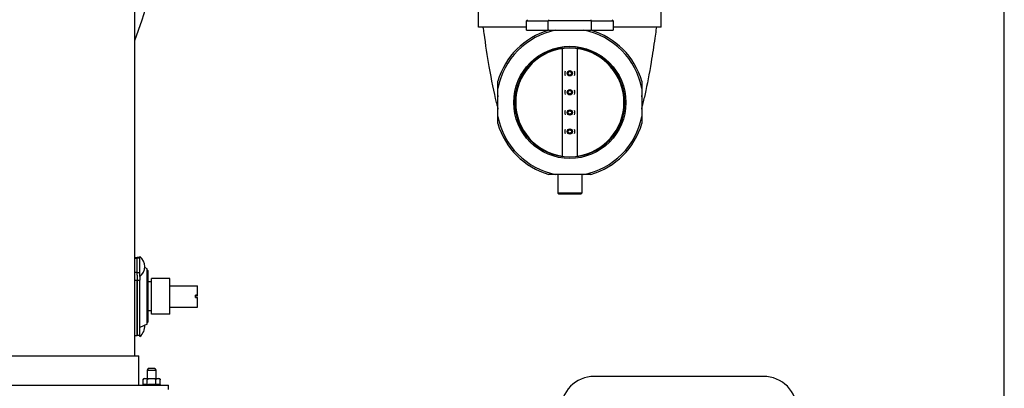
# Model space of a CAD drawing. Header units: inches. Extents: x 24 to 1128, y -94 to 748.
# Tile 101 of 256: x 465 to 494, y 172 to 183. Entities that reach past the tile are written whole.
import ezdxf

# ---------------------------------------------------------------- set-up
doc = ezdxf.new("R2010")
doc.units = ezdxf.units.IN
doc.header["$LTSCALE"] = 32
doc.header["$MEASUREMENT"] = 0
doc.layers.add('Visible (ANSI)', color=7, linetype='Continuous', lineweight=30)

msp = doc.modelspace()

# ---------------------------------------------------------------- linework, layer by layer
at = {"layer": 'Visible (ANSI)'}
for p, q in [((493.91529, 150.38487), (493.91529, 292.25037)), ((468.19385, 173.23787), (468.19385, 189.68787)), ((478.36329, 182.94313), (478.36329, 184.02313)), ((483.76329, 182.94313), (483.76329, 184.02313)), ((479.78329, 182.94313), (478.36329, 182.94313)), ((479.78329, 183.13584), (479.81329, 183.16584)), ((479.78329, 182.85334), (479.78329, 183.13584)), ((479.78329, 183.13584), (480.42591, 183.13584)), ((481.70067, 183.13584), (480.42591, 183.13584)), ((480.42591, 182.85334), (480.42591, 183.13584)), ((481.70067, 182.85334), (481.70067, 183.13584)), ((481.70067, 183.13584), (482.34329, 183.13584)), ((482.31329, 183.16584), (482.34329, 183.13584)), ((482.34329, 183.13584), (482.34329, 182.85334)), ((483.76329, 182.94313), (482.34329, 182.94313)), ((479.78329, 182.85334), (480.42591, 182.85334)), ((480.43829, 182.85334), (480.42591, 182.85334)), ((480.64962, 182.85334), (481.47696, 182.85334)), ((481.70067, 182.85334), (481.68829, 182.85334)), ((481.70067, 182.85334), (482.34329, 182.85334)), ((480.84823, 179.12252), (480.84823, 182.32375)), ((481.27835, 182.32375), (481.27835, 179.12252)), ((478.93309, 180.30946), (478.93309, 181.13681)), ((483.1935, 181.13681), (483.1935, 180.30946)), ((481.47696, 178.59293), (480.64962, 178.59293)), ((480.70379, 178.59293), (480.70379, 178.03793)), ((481.42279, 178.59293), (481.42279, 178.03793)), ((480.72379, 178.01793), (480.70379, 178.03793)), ((481.42279, 178.03793), (480.70379, 178.03793)), ((480.72379, 178.01793), (481.40279, 178.01793)), ((481.40279, 178.01793), (481.42279, 178.03793)), ((468.19385, 176.14337), (468.26855, 176.14337)), ((468.19385, 176.11624), (468.26855, 176.11624)), ((468.34325, 176.14337), (468.26855, 176.14337)), ((468.26855, 176.14337), (468.26855, 176.11624)), ((468.26855, 176.11624), (468.26855, 176.14337)), ((468.34325, 176.11624), (468.26855, 176.11624)), ((468.26855, 175.69285), (468.26855, 176.11624)), ((468.34325, 176.16877), (468.34886, 176.16877)), ((468.34325, 175.62399), (468.34325, 176.16877)), ((468.34886, 175.57477), (468.34886, 176.16877)), ((468.26855, 175.69225), (468.19385, 175.69225)), ((468.26855, 175.69285), (468.34325, 175.69285)), ((468.26855, 175.61928), (468.26855, 175.69285)), ((468.34325, 175.62399), (468.34325, 175.46462)), ((468.56296, 175.80904), (468.48707, 175.84155)), ((468.56296, 174.16671), (468.56296, 175.80904)), ((468.59435, 174.26587), (468.59435, 175.70987)), ((468.26855, 175.46108), (468.19385, 175.46108)), ((468.26855, 175.61928), (468.26855, 175.46108)), ((468.26855, 175.46462), (468.34325, 175.46462)), ((468.26855, 175.46108), (468.26855, 173.83237)), ((468.26855, 173.83237), (468.26855, 175.46108)), ((468.34325, 175.57477), (468.34886, 175.57477)), ((468.34325, 173.83237), (468.34325, 175.46462)), ((468.68585, 175.41537), (468.59435, 175.41537)), ((469.23085, 175.51537), (468.68585, 175.51537)), ((468.68585, 174.46037), (468.68585, 175.51537)), ((469.23085, 174.46037), (469.23085, 175.51537)), ((469.23085, 175.30037), (470.05028, 175.30037)), ((470.05028, 175.02181), (470.05028, 175.30037)), ((470.05028, 175.02181), (469.98728, 175.02181)), ((469.98728, 174.95881), (469.98728, 175.02181)), ((469.98728, 175.01095), (470.05028, 175.01095)), ((469.98728, 174.95881), (470.05028, 174.95881)), ((470.05028, 175.01095), (470.05028, 175.02181)), ((470.05028, 174.67537), (470.05028, 174.95881)), ((468.68585, 174.56037), (468.59435, 174.56037)), ((469.23085, 174.46037), (468.68585, 174.46037)), ((469.23085, 174.67537), (470.05028, 174.67537)), ((468.56296, 174.16671), (468.34325, 174.07261)), ((468.34886, 173.80687), (468.34886, 174.07501)), ((468.19385, 173.83237), (468.26855, 173.83237)), ((468.34325, 173.83237), (468.26855, 173.83237)), ((468.34325, 173.80687), (468.34325, 173.83237)), ((468.34325, 173.80687), (468.34886, 173.80687)), ((441.56885, 173.23787), (468.31885, 173.23787)), ((468.31885, 172.36287), (468.31885, 173.23787)), ((468.59292, 172.86261), (468.56585, 172.81261)), ((468.56585, 172.81261), (468.56585, 172.56787)), ((468.56585, 172.81261), (468.81585, 172.81261)), ((468.78879, 172.86261), (468.59292, 172.86261)), ((468.78879, 172.86261), (468.81585, 172.81261)), ((468.81585, 172.81261), (468.81585, 172.56787)), ((468.43926, 172.38787), (468.43926, 172.52787)), ((468.47926, 172.56787), (468.90445, 172.56787)), ((468.56556, 172.38787), (468.56556, 172.52787)), ((468.81815, 172.38787), (468.81815, 172.52787)), ((468.94445, 172.38787), (468.94445, 172.52787)), ((486.79029, 172.62537), (481.79029, 172.62537)), ((440.69385, 172.36287), (469.19385, 172.36287)), ((468.43926, 172.38787), (468.4423, 172.38787)), ((468.4423, 172.36287), (468.4423, 172.38787)), ((468.44522, 172.38787), (468.4423, 172.38787)), ((468.4519, 172.38787), (468.44522, 172.38787)), ((468.44522, 172.38787), (468.44522, 172.36287)), ((468.4519, 172.36287), (468.4519, 172.38787)), ((468.46051, 172.38787), (468.4519, 172.38787)), ((468.47353, 172.38787), (468.46051, 172.38787)), ((468.46051, 172.38787), (468.46051, 172.36287)), ((468.47353, 172.36287), (468.47353, 172.38787)), ((468.4874, 172.38787), (468.47353, 172.38787)), ((468.5061, 172.38787), (468.4874, 172.38787)), ((468.4874, 172.38787), (468.4874, 172.36287)), ((468.5061, 172.36287), (468.5061, 172.38787)), ((468.52454, 172.38787), (468.5061, 172.38787)), ((468.54245, 172.38787), (468.52454, 172.38787)), ((468.52454, 172.38787), (468.52454, 172.36287)), ((468.54245, 172.38787), (468.54799, 172.38787)), ((468.54799, 172.36287), (468.54799, 172.38787)), ((468.56293, 172.38787), (468.54799, 172.38787)), ((468.56293, 172.38787), (468.56556, 172.38787)), ((468.56556, 172.38787), (468.59615, 172.38787)), ((468.57006, 172.38787), (468.57006, 172.36287)), ((468.59485, 172.38787), (468.59485, 172.36287)), ((468.59709, 172.38787), (468.59615, 172.38787)), ((468.59709, 172.36287), (468.59709, 172.38787)), ((468.6217, 172.38787), (468.59709, 172.38787)), ((468.64138, 172.38787), (468.6217, 172.38787)), ((468.6217, 172.38787), (468.6217, 172.36287)), ((468.64138, 172.38787), (468.64235, 172.38787)), ((468.64211, 172.38787), (468.64211, 172.36287)), ((468.65095, 172.38787), (468.64235, 172.38787)), ((468.65095, 172.36287), (468.65095, 172.38787)), ((468.67685, 172.38787), (468.65095, 172.38787)), ((468.69185, 172.38787), (468.67685, 172.38787)), ((468.67685, 172.38787), (468.67685, 172.36287)), ((468.69185, 172.38787), (468.69185, 172.36287)), ((468.70685, 172.38787), (468.69185, 172.38787)), ((468.70685, 172.36287), (468.70685, 172.38787)), ((468.73276, 172.38787), (468.70685, 172.38787)), ((468.74136, 172.38787), (468.73276, 172.38787)), ((468.73276, 172.38787), (468.73276, 172.36287)), ((468.74136, 172.38787), (468.74233, 172.38787)), ((468.7416, 172.38787), (468.7416, 172.36287)), ((468.76201, 172.38787), (468.74233, 172.38787)), ((468.76201, 172.36287), (468.76201, 172.38787)), ((468.78662, 172.38787), (468.76201, 172.38787)), ((468.78756, 172.38787), (468.78662, 172.38787)), ((468.78662, 172.38787), (468.78662, 172.36287)), ((468.78756, 172.38787), (468.81815, 172.38787)), ((468.78886, 172.38787), (468.78886, 172.36287)), ((468.81364, 172.36287), (468.81364, 172.38787)), ((468.81815, 172.38787), (468.82078, 172.38787)), ((468.83572, 172.38787), (468.82078, 172.38787)), ((468.83572, 172.38787), (468.84126, 172.38787)), ((468.83572, 172.38787), (468.83572, 172.36287)), ((468.85917, 172.38787), (468.84126, 172.38787)), ((468.85917, 172.36287), (468.85917, 172.38787)), ((468.87761, 172.38787), (468.85917, 172.38787)), ((468.87761, 172.38787), (468.87761, 172.36287)), ((468.89631, 172.38787), (468.87761, 172.38787)), ((468.89631, 172.36287), (468.89631, 172.38787)), ((468.91018, 172.38787), (468.89631, 172.38787)), ((468.91018, 172.38787), (468.91018, 172.36287)), ((468.9232, 172.38787), (468.91018, 172.38787)), ((468.9232, 172.36287), (468.9232, 172.38787)), ((468.93181, 172.38787), (468.9232, 172.38787)), ((468.93181, 172.38787), (468.93181, 172.36287)), ((468.93849, 172.38787), (468.93181, 172.38787)), ((468.93849, 172.36287), (468.93849, 172.38787)), ((468.9414, 172.38787), (468.93849, 172.38787)), ((468.9414, 172.38787), (468.94445, 172.38787)), ((468.9414, 172.38787), (468.9414, 172.36287)), ((469.19385, 172.23787), (469.19385, 172.36287))]:
    msp.add_line(p, q, dxfattribs=at)
for centre, radius in [((481.06329, 180.72313), 1.658), ((481.06329, 180.72313), 1.62064), ((481.06329, 180.72313), 1.615), ((481.06329, 181.58313), 0.07874), ((481.06329, 181.02313), 0.07874), ((481.06329, 180.42313), 0.07874), ((481.06329, 179.86313), 0.07874)]:
    msp.add_circle(centre, radius, dxfattribs=at)
for centre, radius, start, end in [((454.97367, 187.64864), 14.16852, 338.918164, 0), ((481.06329, 180.72313), 2.22, 106.351633, 163.648367), ((481.06329, 180.72313), 2.17, 100.9897, 169.0103), ((481.06329, 180.72313), 2.17, 10.9897, 79.0103), ((481.06329, 180.72313), 2.22, 16.351633, 73.648367), ((481.06329, 180.72313), 1.6145, 97.654919, 262.345081), ((481.06329, 180.72313), 1.6145, 277.654919, 82.345081), ((481.06329, 180.72313), 1.602, 97.71501, 262.28499), ((481.06329, 180.72313), 1.602, 277.71501, 82.28499), ((481.06329, 181.58313), 0.14961, 154.905666, 205.094334), ((481.06329, 181.58313), 0.06299, 150, 210), ((481.06329, 181.58313), 0.06299, 90, 150), ((481.06329, 181.58313), 0.06299, 210, 270), ((481.06329, 181.58313), 0.06299, 30, 90), ((481.06329, 181.58313), 0.06299, 270, 330), ((481.06329, 181.58313), 0.06299, 330, 30), ((481.06329, 181.58313), 0.14961, 334.905666, 25.094334), ((481.06329, 180.72313), 2.14, 174.516093, 185.483907), ((481.06329, 181.02313), 0.14961, 154.905666, 205.094334), ((481.06329, 181.02313), 0.06299, 150, 210), ((481.06329, 181.02313), 0.06299, 90, 150), ((481.06329, 181.02313), 0.06299, 210, 270), ((481.06329, 181.02313), 0.06299, 30, 90), ((481.06329, 181.02313), 0.06299, 270, 330), ((481.06329, 181.02313), 0.06299, 330, 30), ((481.06329, 181.02313), 0.14961, 334.905666, 25.094334), ((481.06329, 180.72313), 2.14, 354.516093, 5.483907), ((481.06329, 180.72313), 2.17, 190.9897, 259.0103), ((481.06329, 180.42313), 0.14961, 154.905666, 205.094334), ((481.06329, 180.42313), 0.06299, 150, 210), ((481.06329, 180.42313), 0.06299, 90, 150), ((481.06329, 180.42313), 0.06299, 210, 270), ((481.06329, 180.42313), 0.06299, 30, 90), ((481.06329, 180.42313), 0.06299, 270, 330), ((481.06329, 180.42313), 0.06299, 330, 30), ((481.06329, 180.42313), 0.14961, 334.905666, 25.094334), ((481.06329, 180.72313), 2.17, 280.9897, 349.0103), ((481.06329, 180.72313), 2.22, 196.351633, 253.648367), ((481.06329, 180.72313), 2.22, 286.351633, 343.648367), ((481.06329, 179.86313), 0.14961, 154.905666, 205.094334), ((481.06329, 179.86313), 0.06299, 150, 210), ((481.06329, 179.86313), 0.06299, 90, 150), ((481.06329, 179.86313), 0.06299, 210, 270), ((481.06329, 179.86313), 0.06299, 30, 90), ((481.06329, 179.86313), 0.06299, 270, 330), ((481.06329, 179.86313), 0.06299, 330, 30), ((481.06329, 179.86313), 0.14961, 334.905666, 25.094334), ((468.10215, 175.87177), 0.3861, 309.715137, 50.284863), ((468.52935, 175.70987), 0.065, 0, 58.863481), ((468.52935, 174.26587), 0.065, 301.136519, 0), ((468.10215, 174.10387), 0.3861, 309.715137, 4.504586), ((468.47926, 172.52787), 0.04, 90, 180), ((468.90445, 172.52787), 0.04, 0, 90), ((481.79029, 171.62537), 1, 90, 180), ((486.79029, 171.62537), 1, 0, 90)]:
    msp.add_arc(centre, radius, start, end, dxfattribs=at)
for centre, major_axis, start_param, end_param in [((513.74783, 179.86843), (-33.64078, 0), 6.14411864, 6.14539198), ((448.37876, 179.86843), (33.64078, 0), 0.13779333, 0.13906667)]:
    msp.add_ellipse(centre, major_axis=major_axis, ratio=0.70710678, start_param=start_param, end_param=end_param, dxfattribs=at)
for points, knots in [([(478.92614, 180.61284), (478.91647, 180.64824), (478.90696, 180.68424), (478.82053, 181.02054), (478.74804, 181.38414), (478.62684, 182.0939), (478.57593, 182.42841), (478.51995, 182.82334), (478.51158, 182.8832), (478.50329, 182.94313)], [5.61061821, 5.61061821, 5.61061821, 5.61061821, 6.0199368, 6.0199368, 9.3583932, 9.3583932, 11.95624027, 11.95624027, 12.4187414, 12.4187414, 12.4187414, 12.4187414]), ([(483.62329, 182.94313), (483.61957, 182.9162), (483.61583, 182.8893), (483.60079, 182.78174), (483.58935, 182.70126), (483.54281, 182.38), (483.50617, 182.1408), (483.4117, 181.57086), (483.35135, 181.24834), (483.26063, 180.84579), (483.23139, 180.72715), (483.20054, 180.61467)], [0, 0, 0, 0, 0.20783712, 0.20783712, 0.83153962, 0.83153962, 2.71016792, 2.71016792, 5.51692955, 5.51692955, 6.81012242, 6.81012242, 6.81012242, 6.81012242]), ([(481.00901, 181.60632), (481.00864, 181.60688), (481.00833, 181.60749), (481.00778, 181.6091), (481.00761, 181.61024), (481.00781, 181.61252), (481.00818, 181.61366), (481.00874, 181.61463)], [0.0130683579, 0.0130683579, 0.0130683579, 0.0130683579, 0.0185096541, 0.0185096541, 0.0270287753, 0.0270287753, 0.0355478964, 0.0355478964, 0.0355478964, 0.0355478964]), ([(481.00874, 181.55164), (481.00818, 181.55261), (481.00781, 181.55374), (481.00761, 181.55603), (481.00778, 181.55717), (481.00833, 181.55878), (481.00864, 181.55939), (481.00901, 181.55995)], [0.0355478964, 0.0355478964, 0.0355478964, 0.0355478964, 0.0440670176, 0.0440670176, 0.0525861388, 0.0525861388, 0.058027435, 0.058027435, 0.058027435, 0.058027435]), ([(481.00874, 181.61463), (481.0093, 181.6156), (481.0101, 181.61648), (481.01198, 181.6178), (481.01305, 181.61823), (481.01472, 181.61855), (481.0154, 181.61859), (481.01607, 181.61855)], [0.0355478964, 0.0355478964, 0.0355478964, 0.0355478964, 0.0440670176, 0.0440670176, 0.0525861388, 0.0525861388, 0.058027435, 0.058027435, 0.058027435, 0.058027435]), ([(481.01607, 181.54772), (481.0154, 181.54768), (481.01472, 181.54772), (481.01305, 181.54804), (481.01198, 181.54847), (481.0101, 181.54978), (481.0093, 181.55067), (481.00874, 181.55164)], [0.0130683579, 0.0130683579, 0.0130683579, 0.0130683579, 0.0185096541, 0.0185096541, 0.0270287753, 0.0270287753, 0.0355478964, 0.0355478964, 0.0355478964, 0.0355478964]), ([(481.00901, 181.55995), (481.00964, 181.56091), (481.01024, 181.56188), (481.01234, 181.56564), (481.01372, 181.56893), (481.01558, 181.57593), (481.01605, 181.57965), (481.01605, 181.58662), (481.01558, 181.59034), (481.01372, 181.59734), (481.01234, 181.60062), (481.01024, 181.60439), (481.00964, 181.60536), (481.00901, 181.60632)], [0.056176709, 0.056176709, 0.056176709, 0.056176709, 0.065526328, 0.065526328, 0.092107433, 0.092107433, 0.118688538, 0.118688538, 0.145269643, 0.145269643, 0.171850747, 0.171850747, 0.181200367, 0.181200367, 0.181200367, 0.181200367]), ([(481.01607, 181.61855), (481.01722, 181.61848), (481.01836, 181.61845), (481.02267, 181.61852), (481.02621, 181.61896), (481.0332, 181.62085), (481.03665, 181.6223), (481.04269, 181.62579), (481.04567, 181.62806), (481.05081, 181.63316), (481.05296, 181.63601), (481.05518, 181.63971), (481.05571, 181.64071), (481.05623, 181.64173)], [0.056176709, 0.056176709, 0.056176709, 0.056176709, 0.065526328, 0.065526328, 0.092107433, 0.092107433, 0.118688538, 0.118688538, 0.145269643, 0.145269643, 0.171850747, 0.171850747, 0.181200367, 0.181200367, 0.181200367, 0.181200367]), ([(481.05623, 181.52454), (481.05571, 181.52556), (481.05518, 181.52656), (481.05296, 181.53026), (481.05081, 181.53311), (481.04567, 181.53821), (481.04269, 181.54048), (481.03665, 181.54396), (481.0332, 181.54542), (481.02621, 181.54731), (481.02267, 181.54775), (481.01836, 181.54782), (481.01722, 181.54778), (481.01607, 181.54772)], [0.056176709, 0.056176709, 0.056176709, 0.056176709, 0.065526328, 0.065526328, 0.092107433, 0.092107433, 0.118688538, 0.118688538, 0.145269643, 0.145269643, 0.171850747, 0.171850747, 0.181200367, 0.181200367, 0.181200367, 0.181200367]), ([(481.05623, 181.64173), (481.05653, 181.64234), (481.0569, 181.64291), (481.05802, 181.64419), (481.05893, 181.64491), (481.06101, 181.64587), (481.06217, 181.64613), (481.06329, 181.64613)], [0.0130683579, 0.0130683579, 0.0130683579, 0.0130683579, 0.0185096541, 0.0185096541, 0.0270287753, 0.0270287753, 0.0355478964, 0.0355478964, 0.0355478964, 0.0355478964]), ([(481.06329, 181.52014), (481.06217, 181.52014), (481.06101, 181.52039), (481.05893, 181.52136), (481.05802, 181.52208), (481.0569, 181.52336), (481.05653, 181.52393), (481.05623, 181.52454)], [0.0355478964, 0.0355478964, 0.0355478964, 0.0355478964, 0.0440670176, 0.0440670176, 0.0525861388, 0.0525861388, 0.058027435, 0.058027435, 0.058027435, 0.058027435]), ([(481.06329, 181.64613), (481.06441, 181.64613), (481.06558, 181.64587), (481.06765, 181.64491), (481.06856, 181.64419), (481.06968, 181.64291), (481.07005, 181.64234), (481.07035, 181.64173)], [0.0355478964, 0.0355478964, 0.0355478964, 0.0355478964, 0.0440670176, 0.0440670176, 0.0525861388, 0.0525861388, 0.058027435, 0.058027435, 0.058027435, 0.058027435]), ([(481.07035, 181.52454), (481.07005, 181.52393), (481.06968, 181.52336), (481.06856, 181.52208), (481.06765, 181.52136), (481.06558, 181.52039), (481.06441, 181.52014), (481.06329, 181.52014)], [0.0130683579, 0.0130683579, 0.0130683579, 0.0130683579, 0.0185096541, 0.0185096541, 0.0270287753, 0.0270287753, 0.0355478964, 0.0355478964, 0.0355478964, 0.0355478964]), ([(481.07035, 181.64173), (481.07087, 181.64071), (481.07141, 181.63971), (481.07362, 181.63601), (481.07578, 181.63316), (481.08091, 181.62806), (481.08389, 181.62579), (481.08993, 181.6223), (481.09339, 181.62085), (481.10037, 181.61896), (481.10392, 181.61852), (481.10823, 181.61845), (481.10936, 181.61848), (481.11051, 181.61855)], [0.056176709, 0.056176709, 0.056176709, 0.056176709, 0.065526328, 0.065526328, 0.092107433, 0.092107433, 0.118688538, 0.118688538, 0.145269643, 0.145269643, 0.171850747, 0.171850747, 0.181200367, 0.181200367, 0.181200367, 0.181200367]), ([(481.11051, 181.54772), (481.10936, 181.54778), (481.10823, 181.54782), (481.10392, 181.54775), (481.10037, 181.54731), (481.09339, 181.54542), (481.08993, 181.54396), (481.08389, 181.54048), (481.08091, 181.53821), (481.07578, 181.53311), (481.07362, 181.53026), (481.07141, 181.52656), (481.07087, 181.52556), (481.07035, 181.52454)], [0.056176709, 0.056176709, 0.056176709, 0.056176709, 0.065526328, 0.065526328, 0.092107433, 0.092107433, 0.118688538, 0.118688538, 0.145269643, 0.145269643, 0.171850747, 0.171850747, 0.181200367, 0.181200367, 0.181200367, 0.181200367]), ([(481.11051, 181.61855), (481.11118, 181.61859), (481.11186, 181.61855), (481.11353, 181.61823), (481.11461, 181.6178), (481.11648, 181.61648), (481.11729, 181.6156), (481.11784, 181.61463)], [0.0130683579, 0.0130683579, 0.0130683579, 0.0130683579, 0.0185096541, 0.0185096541, 0.0270287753, 0.0270287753, 0.0355478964, 0.0355478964, 0.0355478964, 0.0355478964]), ([(481.11784, 181.55164), (481.11729, 181.55067), (481.11648, 181.54978), (481.11461, 181.54847), (481.11353, 181.54804), (481.11186, 181.54772), (481.11118, 181.54768), (481.11051, 181.54772)], [0.0355478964, 0.0355478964, 0.0355478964, 0.0355478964, 0.0440670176, 0.0440670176, 0.0525861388, 0.0525861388, 0.058027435, 0.058027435, 0.058027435, 0.058027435]), ([(481.11757, 181.60632), (481.11694, 181.60536), (481.11634, 181.60439), (481.11425, 181.60062), (481.11286, 181.59734), (481.111, 181.59034), (481.11054, 181.58662), (481.11054, 181.57965), (481.111, 181.57593), (481.11286, 181.56893), (481.11425, 181.56564), (481.11634, 181.56188), (481.11694, 181.56091), (481.11757, 181.55995)], [0.056176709, 0.056176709, 0.056176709, 0.056176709, 0.065526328, 0.065526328, 0.092107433, 0.092107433, 0.118688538, 0.118688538, 0.145269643, 0.145269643, 0.171850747, 0.171850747, 0.181200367, 0.181200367, 0.181200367, 0.181200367]), ([(481.11784, 181.61463), (481.1184, 181.61366), (481.11877, 181.61252), (481.11897, 181.61024), (481.11881, 181.6091), (481.11825, 181.60749), (481.11794, 181.60688), (481.11757, 181.60632)], [0.0355478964, 0.0355478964, 0.0355478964, 0.0355478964, 0.0440670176, 0.0440670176, 0.0525861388, 0.0525861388, 0.058027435, 0.058027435, 0.058027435, 0.058027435]), ([(481.11757, 181.55995), (481.11794, 181.55939), (481.11825, 181.55878), (481.11881, 181.55717), (481.11897, 181.55603), (481.11877, 181.55374), (481.1184, 181.55261), (481.11784, 181.55164)], [0.0130683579, 0.0130683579, 0.0130683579, 0.0130683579, 0.0185096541, 0.0185096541, 0.0270287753, 0.0270287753, 0.0355478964, 0.0355478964, 0.0355478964, 0.0355478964]), ([(481.00901, 181.04632), (481.00864, 181.04688), (481.00833, 181.04749), (481.00778, 181.0491), (481.00761, 181.05024), (481.00781, 181.05252), (481.00818, 181.05366), (481.00874, 181.05463)], [0.0130683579, 0.0130683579, 0.0130683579, 0.0130683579, 0.0185096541, 0.0185096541, 0.0270287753, 0.0270287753, 0.0355478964, 0.0355478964, 0.0355478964, 0.0355478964]), ([(481.00874, 180.99164), (481.00818, 180.99261), (481.00781, 180.99374), (481.00761, 180.99603), (481.00778, 180.99717), (481.00833, 180.99878), (481.00864, 180.99939), (481.00901, 180.99995)], [0.0355478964, 0.0355478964, 0.0355478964, 0.0355478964, 0.0440670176, 0.0440670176, 0.0525861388, 0.0525861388, 0.058027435, 0.058027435, 0.058027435, 0.058027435]), ([(481.00874, 181.05463), (481.0093, 181.0556), (481.0101, 181.05648), (481.01198, 181.0578), (481.01305, 181.05823), (481.01472, 181.05855), (481.0154, 181.05859), (481.01607, 181.05855)], [0.0355478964, 0.0355478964, 0.0355478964, 0.0355478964, 0.0440670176, 0.0440670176, 0.0525861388, 0.0525861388, 0.058027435, 0.058027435, 0.058027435, 0.058027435]), ([(481.01607, 180.98772), (481.0154, 180.98768), (481.01472, 180.98772), (481.01305, 180.98804), (481.01198, 180.98847), (481.0101, 180.98978), (481.0093, 180.99067), (481.00874, 180.99164)], [0.0130683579, 0.0130683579, 0.0130683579, 0.0130683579, 0.0185096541, 0.0185096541, 0.0270287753, 0.0270287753, 0.0355478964, 0.0355478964, 0.0355478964, 0.0355478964]), ([(481.00901, 180.99995), (481.00964, 181.00091), (481.01024, 181.00188), (481.01234, 181.00564), (481.01372, 181.00893), (481.01558, 181.01593), (481.01605, 181.01965), (481.01605, 181.02662), (481.01558, 181.03034), (481.01372, 181.03734), (481.01234, 181.04062), (481.01024, 181.04439), (481.00964, 181.04536), (481.00901, 181.04632)], [0.056176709, 0.056176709, 0.056176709, 0.056176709, 0.065526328, 0.065526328, 0.092107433, 0.092107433, 0.118688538, 0.118688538, 0.145269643, 0.145269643, 0.171850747, 0.171850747, 0.181200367, 0.181200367, 0.181200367, 0.181200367]), ([(481.01607, 181.05855), (481.01722, 181.05848), (481.01836, 181.05845), (481.02267, 181.05852), (481.02621, 181.05896), (481.0332, 181.06085), (481.03665, 181.0623), (481.04269, 181.06579), (481.04567, 181.06806), (481.05081, 181.07316), (481.05296, 181.07601), (481.05518, 181.07971), (481.05571, 181.08071), (481.05623, 181.08173)], [0.056176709, 0.056176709, 0.056176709, 0.056176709, 0.065526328, 0.065526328, 0.092107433, 0.092107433, 0.118688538, 0.118688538, 0.145269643, 0.145269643, 0.171850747, 0.171850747, 0.181200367, 0.181200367, 0.181200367, 0.181200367]), ([(481.05623, 180.96454), (481.05571, 180.96556), (481.05518, 180.96656), (481.05296, 180.97026), (481.05081, 180.97311), (481.04567, 180.97821), (481.04269, 180.98048), (481.03665, 180.98396), (481.0332, 180.98542), (481.02621, 180.98731), (481.02267, 180.98775), (481.01836, 180.98782), (481.01722, 180.98778), (481.01607, 180.98772)], [0.056176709, 0.056176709, 0.056176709, 0.056176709, 0.065526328, 0.065526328, 0.092107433, 0.092107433, 0.118688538, 0.118688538, 0.145269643, 0.145269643, 0.171850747, 0.171850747, 0.181200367, 0.181200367, 0.181200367, 0.181200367]), ([(481.05623, 181.08173), (481.05653, 181.08234), (481.0569, 181.08291), (481.05802, 181.08419), (481.05893, 181.08491), (481.06101, 181.08587), (481.06217, 181.08613), (481.06329, 181.08613)], [0.0130683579, 0.0130683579, 0.0130683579, 0.0130683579, 0.0185096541, 0.0185096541, 0.0270287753, 0.0270287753, 0.0355478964, 0.0355478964, 0.0355478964, 0.0355478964]), ([(481.06329, 180.96014), (481.06217, 180.96014), (481.06101, 180.96039), (481.05893, 180.96136), (481.05802, 180.96208), (481.0569, 180.96336), (481.05653, 180.96393), (481.05623, 180.96454)], [0.0355478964, 0.0355478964, 0.0355478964, 0.0355478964, 0.0440670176, 0.0440670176, 0.0525861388, 0.0525861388, 0.058027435, 0.058027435, 0.058027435, 0.058027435]), ([(481.06329, 181.08613), (481.06441, 181.08613), (481.06558, 181.08587), (481.06765, 181.08491), (481.06856, 181.08419), (481.06968, 181.08291), (481.07005, 181.08234), (481.07035, 181.08173)], [0.0355478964, 0.0355478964, 0.0355478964, 0.0355478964, 0.0440670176, 0.0440670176, 0.0525861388, 0.0525861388, 0.058027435, 0.058027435, 0.058027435, 0.058027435]), ([(481.07035, 180.96454), (481.07005, 180.96393), (481.06968, 180.96336), (481.06856, 180.96208), (481.06765, 180.96136), (481.06558, 180.96039), (481.06441, 180.96014), (481.06329, 180.96014)], [0.0130683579, 0.0130683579, 0.0130683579, 0.0130683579, 0.0185096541, 0.0185096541, 0.0270287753, 0.0270287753, 0.0355478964, 0.0355478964, 0.0355478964, 0.0355478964]), ([(481.07035, 181.08173), (481.07087, 181.08071), (481.07141, 181.07971), (481.07362, 181.07601), (481.07578, 181.07316), (481.08091, 181.06806), (481.08389, 181.06579), (481.08993, 181.0623), (481.09339, 181.06085), (481.10037, 181.05896), (481.10392, 181.05852), (481.10823, 181.05845), (481.10936, 181.05848), (481.11051, 181.05855)], [0.056176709, 0.056176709, 0.056176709, 0.056176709, 0.065526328, 0.065526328, 0.092107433, 0.092107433, 0.118688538, 0.118688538, 0.145269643, 0.145269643, 0.171850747, 0.171850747, 0.181200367, 0.181200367, 0.181200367, 0.181200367]), ([(481.11051, 180.98772), (481.10936, 180.98778), (481.10823, 180.98782), (481.10392, 180.98775), (481.10037, 180.98731), (481.09339, 180.98542), (481.08993, 180.98396), (481.08389, 180.98048), (481.08091, 180.97821), (481.07578, 180.97311), (481.07362, 180.97026), (481.07141, 180.96656), (481.07087, 180.96556), (481.07035, 180.96454)], [0.056176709, 0.056176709, 0.056176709, 0.056176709, 0.065526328, 0.065526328, 0.092107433, 0.092107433, 0.118688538, 0.118688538, 0.145269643, 0.145269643, 0.171850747, 0.171850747, 0.181200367, 0.181200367, 0.181200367, 0.181200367]), ([(481.11051, 181.05855), (481.11118, 181.05859), (481.11186, 181.05855), (481.11353, 181.05823), (481.11461, 181.0578), (481.11648, 181.05648), (481.11729, 181.0556), (481.11784, 181.05463)], [0.0130683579, 0.0130683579, 0.0130683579, 0.0130683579, 0.0185096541, 0.0185096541, 0.0270287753, 0.0270287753, 0.0355478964, 0.0355478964, 0.0355478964, 0.0355478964]), ([(481.11784, 180.99164), (481.11729, 180.99067), (481.11648, 180.98978), (481.11461, 180.98847), (481.11353, 180.98804), (481.11186, 180.98772), (481.11118, 180.98768), (481.11051, 180.98772)], [0.0355478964, 0.0355478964, 0.0355478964, 0.0355478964, 0.0440670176, 0.0440670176, 0.0525861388, 0.0525861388, 0.058027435, 0.058027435, 0.058027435, 0.058027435]), ([(481.11757, 181.04632), (481.11694, 181.04536), (481.11634, 181.04439), (481.11425, 181.04062), (481.11286, 181.03734), (481.111, 181.03034), (481.11054, 181.02662), (481.11054, 181.01965), (481.111, 181.01593), (481.11286, 181.00893), (481.11425, 181.00564), (481.11634, 181.00188), (481.11694, 181.00091), (481.11757, 180.99995)], [0.056176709, 0.056176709, 0.056176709, 0.056176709, 0.065526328, 0.065526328, 0.092107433, 0.092107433, 0.118688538, 0.118688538, 0.145269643, 0.145269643, 0.171850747, 0.171850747, 0.181200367, 0.181200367, 0.181200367, 0.181200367]), ([(481.11784, 181.05463), (481.1184, 181.05366), (481.11877, 181.05252), (481.11897, 181.05024), (481.11881, 181.0491), (481.11825, 181.04749), (481.11794, 181.04688), (481.11757, 181.04632)], [0.0355478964, 0.0355478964, 0.0355478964, 0.0355478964, 0.0440670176, 0.0440670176, 0.0525861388, 0.0525861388, 0.058027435, 0.058027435, 0.058027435, 0.058027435]), ([(481.11757, 180.99995), (481.11794, 180.99939), (481.11825, 180.99878), (481.11881, 180.99717), (481.11897, 180.99603), (481.11877, 180.99374), (481.1184, 180.99261), (481.11784, 180.99164)], [0.0130683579, 0.0130683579, 0.0130683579, 0.0130683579, 0.0185096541, 0.0185096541, 0.0270287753, 0.0270287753, 0.0355478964, 0.0355478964, 0.0355478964, 0.0355478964]), ([(481.00901, 180.44632), (481.00864, 180.44688), (481.00833, 180.44749), (481.00778, 180.4491), (481.00761, 180.45024), (481.00781, 180.45252), (481.00818, 180.45366), (481.00874, 180.45463)], [0.0130683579, 0.0130683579, 0.0130683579, 0.0130683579, 0.0185096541, 0.0185096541, 0.0270287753, 0.0270287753, 0.0355478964, 0.0355478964, 0.0355478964, 0.0355478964]), ([(481.00874, 180.39164), (481.00818, 180.39261), (481.00781, 180.39374), (481.00761, 180.39603), (481.00778, 180.39717), (481.00833, 180.39878), (481.00864, 180.39939), (481.00901, 180.39995)], [0.0355478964, 0.0355478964, 0.0355478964, 0.0355478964, 0.0440670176, 0.0440670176, 0.0525861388, 0.0525861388, 0.058027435, 0.058027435, 0.058027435, 0.058027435]), ([(481.00874, 180.45463), (481.0093, 180.4556), (481.0101, 180.45648), (481.01198, 180.4578), (481.01305, 180.45823), (481.01472, 180.45855), (481.0154, 180.45859), (481.01607, 180.45855)], [0.0355478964, 0.0355478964, 0.0355478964, 0.0355478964, 0.0440670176, 0.0440670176, 0.0525861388, 0.0525861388, 0.058027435, 0.058027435, 0.058027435, 0.058027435]), ([(481.01607, 180.38772), (481.0154, 180.38768), (481.01472, 180.38772), (481.01305, 180.38804), (481.01198, 180.38847), (481.0101, 180.38978), (481.0093, 180.39067), (481.00874, 180.39164)], [0.0130683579, 0.0130683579, 0.0130683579, 0.0130683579, 0.0185096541, 0.0185096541, 0.0270287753, 0.0270287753, 0.0355478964, 0.0355478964, 0.0355478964, 0.0355478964]), ([(481.00901, 180.39995), (481.00964, 180.40091), (481.01024, 180.40188), (481.01234, 180.40564), (481.01372, 180.40893), (481.01558, 180.41593), (481.01605, 180.41965), (481.01605, 180.42662), (481.01558, 180.43034), (481.01372, 180.43734), (481.01234, 180.44062), (481.01024, 180.44439), (481.00964, 180.44536), (481.00901, 180.44632)], [0.056176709, 0.056176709, 0.056176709, 0.056176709, 0.065526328, 0.065526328, 0.092107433, 0.092107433, 0.118688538, 0.118688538, 0.145269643, 0.145269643, 0.171850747, 0.171850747, 0.181200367, 0.181200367, 0.181200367, 0.181200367]), ([(481.01607, 180.45855), (481.01722, 180.45848), (481.01836, 180.45845), (481.02267, 180.45852), (481.02621, 180.45896), (481.0332, 180.46085), (481.03665, 180.4623), (481.04269, 180.46579), (481.04567, 180.46806), (481.05081, 180.47316), (481.05296, 180.47601), (481.05518, 180.47971), (481.05571, 180.48071), (481.05623, 180.48173)], [0.056176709, 0.056176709, 0.056176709, 0.056176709, 0.065526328, 0.065526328, 0.092107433, 0.092107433, 0.118688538, 0.118688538, 0.145269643, 0.145269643, 0.171850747, 0.171850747, 0.181200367, 0.181200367, 0.181200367, 0.181200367]), ([(481.05623, 180.36454), (481.05571, 180.36556), (481.05518, 180.36656), (481.05296, 180.37026), (481.05081, 180.37311), (481.04567, 180.37821), (481.04269, 180.38048), (481.03665, 180.38396), (481.0332, 180.38542), (481.02621, 180.38731), (481.02267, 180.38775), (481.01836, 180.38782), (481.01722, 180.38778), (481.01607, 180.38772)], [0.056176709, 0.056176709, 0.056176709, 0.056176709, 0.065526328, 0.065526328, 0.092107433, 0.092107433, 0.118688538, 0.118688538, 0.145269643, 0.145269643, 0.171850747, 0.171850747, 0.181200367, 0.181200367, 0.181200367, 0.181200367]), ([(481.05623, 180.48173), (481.05653, 180.48234), (481.0569, 180.48291), (481.05802, 180.48419), (481.05893, 180.48491), (481.06101, 180.48587), (481.06217, 180.48613), (481.06329, 180.48613)], [0.0130683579, 0.0130683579, 0.0130683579, 0.0130683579, 0.0185096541, 0.0185096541, 0.0270287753, 0.0270287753, 0.0355478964, 0.0355478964, 0.0355478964, 0.0355478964]), ([(481.06329, 180.36014), (481.06217, 180.36014), (481.06101, 180.36039), (481.05893, 180.36136), (481.05802, 180.36208), (481.0569, 180.36336), (481.05653, 180.36393), (481.05623, 180.36454)], [0.0355478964, 0.0355478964, 0.0355478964, 0.0355478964, 0.0440670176, 0.0440670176, 0.0525861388, 0.0525861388, 0.058027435, 0.058027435, 0.058027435, 0.058027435]), ([(481.06329, 180.48613), (481.06441, 180.48613), (481.06558, 180.48587), (481.06765, 180.48491), (481.06856, 180.48419), (481.06968, 180.48291), (481.07005, 180.48234), (481.07035, 180.48173)], [0.0355478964, 0.0355478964, 0.0355478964, 0.0355478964, 0.0440670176, 0.0440670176, 0.0525861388, 0.0525861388, 0.058027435, 0.058027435, 0.058027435, 0.058027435]), ([(481.07035, 180.36454), (481.07005, 180.36393), (481.06968, 180.36336), (481.06856, 180.36208), (481.06765, 180.36136), (481.06558, 180.36039), (481.06441, 180.36014), (481.06329, 180.36014)], [0.0130683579, 0.0130683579, 0.0130683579, 0.0130683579, 0.0185096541, 0.0185096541, 0.0270287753, 0.0270287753, 0.0355478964, 0.0355478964, 0.0355478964, 0.0355478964]), ([(481.07035, 180.48173), (481.07087, 180.48071), (481.07141, 180.47971), (481.07362, 180.47601), (481.07578, 180.47316), (481.08091, 180.46806), (481.08389, 180.46579), (481.08993, 180.4623), (481.09339, 180.46085), (481.10037, 180.45896), (481.10392, 180.45852), (481.10823, 180.45845), (481.10936, 180.45848), (481.11051, 180.45855)], [0.056176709, 0.056176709, 0.056176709, 0.056176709, 0.065526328, 0.065526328, 0.092107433, 0.092107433, 0.118688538, 0.118688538, 0.145269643, 0.145269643, 0.171850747, 0.171850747, 0.181200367, 0.181200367, 0.181200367, 0.181200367]), ([(481.11051, 180.38772), (481.10936, 180.38778), (481.10823, 180.38782), (481.10392, 180.38775), (481.10037, 180.38731), (481.09339, 180.38542), (481.08993, 180.38396), (481.08389, 180.38048), (481.08091, 180.37821), (481.07578, 180.37311), (481.07362, 180.37026), (481.07141, 180.36656), (481.07087, 180.36556), (481.07035, 180.36454)], [0.056176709, 0.056176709, 0.056176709, 0.056176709, 0.065526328, 0.065526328, 0.092107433, 0.092107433, 0.118688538, 0.118688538, 0.145269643, 0.145269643, 0.171850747, 0.171850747, 0.181200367, 0.181200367, 0.181200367, 0.181200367]), ([(481.11051, 180.45855), (481.11118, 180.45859), (481.11186, 180.45855), (481.11353, 180.45823), (481.11461, 180.4578), (481.11648, 180.45648), (481.11729, 180.4556), (481.11784, 180.45463)], [0.0130683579, 0.0130683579, 0.0130683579, 0.0130683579, 0.0185096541, 0.0185096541, 0.0270287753, 0.0270287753, 0.0355478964, 0.0355478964, 0.0355478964, 0.0355478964]), ([(481.11784, 180.39164), (481.11729, 180.39067), (481.11648, 180.38978), (481.11461, 180.38847), (481.11353, 180.38804), (481.11186, 180.38772), (481.11118, 180.38768), (481.11051, 180.38772)], [0.0355478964, 0.0355478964, 0.0355478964, 0.0355478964, 0.0440670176, 0.0440670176, 0.0525861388, 0.0525861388, 0.058027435, 0.058027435, 0.058027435, 0.058027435]), ([(481.11757, 180.44632), (481.11694, 180.44536), (481.11634, 180.44439), (481.11425, 180.44062), (481.11286, 180.43734), (481.111, 180.43034), (481.11054, 180.42662), (481.11054, 180.41965), (481.111, 180.41593), (481.11286, 180.40893), (481.11425, 180.40564), (481.11634, 180.40188), (481.11694, 180.40091), (481.11757, 180.39995)], [0.056176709, 0.056176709, 0.056176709, 0.056176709, 0.065526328, 0.065526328, 0.092107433, 0.092107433, 0.118688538, 0.118688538, 0.145269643, 0.145269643, 0.171850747, 0.171850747, 0.181200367, 0.181200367, 0.181200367, 0.181200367]), ([(481.11784, 180.45463), (481.1184, 180.45366), (481.11877, 180.45252), (481.11897, 180.45024), (481.11881, 180.4491), (481.11825, 180.44749), (481.11794, 180.44688), (481.11757, 180.44632)], [0.0355478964, 0.0355478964, 0.0355478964, 0.0355478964, 0.0440670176, 0.0440670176, 0.0525861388, 0.0525861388, 0.058027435, 0.058027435, 0.058027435, 0.058027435]), ([(481.11757, 180.39995), (481.11794, 180.39939), (481.11825, 180.39878), (481.11881, 180.39717), (481.11897, 180.39603), (481.11877, 180.39374), (481.1184, 180.39261), (481.11784, 180.39164)], [0.0130683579, 0.0130683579, 0.0130683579, 0.0130683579, 0.0185096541, 0.0185096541, 0.0270287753, 0.0270287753, 0.0355478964, 0.0355478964, 0.0355478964, 0.0355478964]), ([(481.00901, 179.88632), (481.00864, 179.88688), (481.00833, 179.88749), (481.00778, 179.8891), (481.00761, 179.89024), (481.00781, 179.89252), (481.00818, 179.89366), (481.00874, 179.89463)], [0.0130683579, 0.0130683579, 0.0130683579, 0.0130683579, 0.0185096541, 0.0185096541, 0.0270287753, 0.0270287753, 0.0355478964, 0.0355478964, 0.0355478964, 0.0355478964]), ([(481.00874, 179.83164), (481.00818, 179.83261), (481.00781, 179.83374), (481.00761, 179.83603), (481.00778, 179.83717), (481.00833, 179.83878), (481.00864, 179.83939), (481.00901, 179.83995)], [0.0355478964, 0.0355478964, 0.0355478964, 0.0355478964, 0.0440670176, 0.0440670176, 0.0525861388, 0.0525861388, 0.058027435, 0.058027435, 0.058027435, 0.058027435]), ([(481.00874, 179.89463), (481.0093, 179.8956), (481.0101, 179.89648), (481.01198, 179.8978), (481.01305, 179.89823), (481.01472, 179.89855), (481.0154, 179.89859), (481.01607, 179.89855)], [0.0355478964, 0.0355478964, 0.0355478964, 0.0355478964, 0.0440670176, 0.0440670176, 0.0525861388, 0.0525861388, 0.058027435, 0.058027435, 0.058027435, 0.058027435]), ([(481.01607, 179.82772), (481.0154, 179.82768), (481.01472, 179.82772), (481.01305, 179.82804), (481.01198, 179.82847), (481.0101, 179.82978), (481.0093, 179.83067), (481.00874, 179.83164)], [0.0130683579, 0.0130683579, 0.0130683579, 0.0130683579, 0.0185096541, 0.0185096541, 0.0270287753, 0.0270287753, 0.0355478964, 0.0355478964, 0.0355478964, 0.0355478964]), ([(481.00901, 179.83995), (481.00964, 179.84091), (481.01024, 179.84188), (481.01234, 179.84564), (481.01372, 179.84893), (481.01558, 179.85593), (481.01605, 179.85965), (481.01605, 179.86662), (481.01558, 179.87034), (481.01372, 179.87734), (481.01234, 179.88062), (481.01024, 179.88439), (481.00964, 179.88536), (481.00901, 179.88632)], [0.056176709, 0.056176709, 0.056176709, 0.056176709, 0.065526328, 0.065526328, 0.092107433, 0.092107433, 0.118688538, 0.118688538, 0.145269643, 0.145269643, 0.171850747, 0.171850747, 0.181200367, 0.181200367, 0.181200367, 0.181200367]), ([(481.01607, 179.89855), (481.01722, 179.89848), (481.01836, 179.89845), (481.02267, 179.89852), (481.02621, 179.89896), (481.0332, 179.90085), (481.03665, 179.9023), (481.04269, 179.90579), (481.04567, 179.90806), (481.05081, 179.91316), (481.05296, 179.91601), (481.05518, 179.91971), (481.05571, 179.92071), (481.05623, 179.92173)], [0.056176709, 0.056176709, 0.056176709, 0.056176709, 0.065526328, 0.065526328, 0.092107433, 0.092107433, 0.118688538, 0.118688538, 0.145269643, 0.145269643, 0.171850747, 0.171850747, 0.181200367, 0.181200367, 0.181200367, 0.181200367]), ([(481.05623, 179.80454), (481.05571, 179.80556), (481.05518, 179.80656), (481.05296, 179.81026), (481.05081, 179.81311), (481.04567, 179.81821), (481.04269, 179.82048), (481.03665, 179.82396), (481.0332, 179.82542), (481.02621, 179.82731), (481.02267, 179.82775), (481.01836, 179.82782), (481.01722, 179.82778), (481.01607, 179.82772)], [0.056176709, 0.056176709, 0.056176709, 0.056176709, 0.065526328, 0.065526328, 0.092107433, 0.092107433, 0.118688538, 0.118688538, 0.145269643, 0.145269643, 0.171850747, 0.171850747, 0.181200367, 0.181200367, 0.181200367, 0.181200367]), ([(481.05623, 179.92173), (481.05653, 179.92234), (481.0569, 179.92291), (481.05802, 179.92419), (481.05893, 179.92491), (481.06101, 179.92587), (481.06217, 179.92613), (481.06329, 179.92613)], [0.0130683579, 0.0130683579, 0.0130683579, 0.0130683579, 0.0185096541, 0.0185096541, 0.0270287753, 0.0270287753, 0.0355478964, 0.0355478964, 0.0355478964, 0.0355478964]), ([(481.06329, 179.80014), (481.06217, 179.80014), (481.06101, 179.80039), (481.05893, 179.80136), (481.05802, 179.80208), (481.0569, 179.80336), (481.05653, 179.80393), (481.05623, 179.80454)], [0.0355478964, 0.0355478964, 0.0355478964, 0.0355478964, 0.0440670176, 0.0440670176, 0.0525861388, 0.0525861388, 0.058027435, 0.058027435, 0.058027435, 0.058027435]), ([(481.06329, 179.92613), (481.06441, 179.92613), (481.06558, 179.92587), (481.06765, 179.92491), (481.06856, 179.92419), (481.06968, 179.92291), (481.07005, 179.92234), (481.07035, 179.92173)], [0.0355478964, 0.0355478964, 0.0355478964, 0.0355478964, 0.0440670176, 0.0440670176, 0.0525861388, 0.0525861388, 0.058027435, 0.058027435, 0.058027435, 0.058027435]), ([(481.07035, 179.80454), (481.07005, 179.80393), (481.06968, 179.80336), (481.06856, 179.80208), (481.06765, 179.80136), (481.06558, 179.80039), (481.06441, 179.80014), (481.06329, 179.80014)], [0.0130683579, 0.0130683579, 0.0130683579, 0.0130683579, 0.0185096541, 0.0185096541, 0.0270287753, 0.0270287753, 0.0355478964, 0.0355478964, 0.0355478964, 0.0355478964]), ([(481.07035, 179.92173), (481.07087, 179.92071), (481.07141, 179.91971), (481.07362, 179.91601), (481.07578, 179.91316), (481.08091, 179.90806), (481.08389, 179.90579), (481.08993, 179.9023), (481.09339, 179.90085), (481.10037, 179.89896), (481.10392, 179.89852), (481.10823, 179.89845), (481.10936, 179.89848), (481.11051, 179.89855)], [0.056176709, 0.056176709, 0.056176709, 0.056176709, 0.065526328, 0.065526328, 0.092107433, 0.092107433, 0.118688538, 0.118688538, 0.145269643, 0.145269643, 0.171850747, 0.171850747, 0.181200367, 0.181200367, 0.181200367, 0.181200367]), ([(481.11051, 179.82772), (481.10936, 179.82778), (481.10823, 179.82782), (481.10392, 179.82775), (481.10037, 179.82731), (481.09339, 179.82542), (481.08993, 179.82396), (481.08389, 179.82048), (481.08091, 179.81821), (481.07578, 179.81311), (481.07362, 179.81026), (481.07141, 179.80656), (481.07087, 179.80556), (481.07035, 179.80454)], [0.056176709, 0.056176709, 0.056176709, 0.056176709, 0.065526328, 0.065526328, 0.092107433, 0.092107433, 0.118688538, 0.118688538, 0.145269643, 0.145269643, 0.171850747, 0.171850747, 0.181200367, 0.181200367, 0.181200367, 0.181200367]), ([(481.11051, 179.89855), (481.11118, 179.89859), (481.11186, 179.89855), (481.11353, 179.89823), (481.11461, 179.8978), (481.11648, 179.89648), (481.11729, 179.8956), (481.11784, 179.89463)], [0.0130683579, 0.0130683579, 0.0130683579, 0.0130683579, 0.0185096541, 0.0185096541, 0.0270287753, 0.0270287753, 0.0355478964, 0.0355478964, 0.0355478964, 0.0355478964]), ([(481.11784, 179.83164), (481.11729, 179.83067), (481.11648, 179.82978), (481.11461, 179.82847), (481.11353, 179.82804), (481.11186, 179.82772), (481.11118, 179.82768), (481.11051, 179.82772)], [0.0355478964, 0.0355478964, 0.0355478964, 0.0355478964, 0.0440670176, 0.0440670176, 0.0525861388, 0.0525861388, 0.058027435, 0.058027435, 0.058027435, 0.058027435]), ([(481.11757, 179.88632), (481.11694, 179.88536), (481.11634, 179.88439), (481.11425, 179.88062), (481.11286, 179.87734), (481.111, 179.87034), (481.11054, 179.86662), (481.11054, 179.85965), (481.111, 179.85593), (481.11286, 179.84893), (481.11425, 179.84564), (481.11634, 179.84188), (481.11694, 179.84091), (481.11757, 179.83995)], [0.056176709, 0.056176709, 0.056176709, 0.056176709, 0.065526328, 0.065526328, 0.092107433, 0.092107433, 0.118688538, 0.118688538, 0.145269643, 0.145269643, 0.171850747, 0.171850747, 0.181200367, 0.181200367, 0.181200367, 0.181200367]), ([(481.11784, 179.89463), (481.1184, 179.89366), (481.11877, 179.89252), (481.11897, 179.89024), (481.11881, 179.8891), (481.11825, 179.88749), (481.11794, 179.88688), (481.11757, 179.88632)], [0.0355478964, 0.0355478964, 0.0355478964, 0.0355478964, 0.0440670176, 0.0440670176, 0.0525861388, 0.0525861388, 0.058027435, 0.058027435, 0.058027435, 0.058027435]), ([(481.11757, 179.83995), (481.11794, 179.83939), (481.11825, 179.83878), (481.11881, 179.83717), (481.11897, 179.83603), (481.11877, 179.83374), (481.1184, 179.83261), (481.11784, 179.83164)], [0.0130683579, 0.0130683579, 0.0130683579, 0.0130683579, 0.0185096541, 0.0185096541, 0.0270287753, 0.0270287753, 0.0355478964, 0.0355478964, 0.0355478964, 0.0355478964]), ([(468.43926, 172.52787), (468.43926, 172.53105), (468.43975, 172.53474), (468.44143, 172.54137), (468.44314, 172.54517), (468.44753, 172.55227), (468.45133, 172.55589), (468.46183, 172.56313), (468.46999, 172.56514), (468.48648, 172.56727), (468.49482, 172.5674), (468.51, 172.5674), (468.51834, 172.56727), (468.53484, 172.56514), (468.54299, 172.56313), (468.55349, 172.55589), (468.5573, 172.55227), (468.56169, 172.54517), (468.56339, 172.54137), (468.56508, 172.53474), (468.56556, 172.53105), (468.56556, 172.52787)], [-1.02484287, -1.02484287, -1.02484287, -1.02484287, -1.000634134, -1.000634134, -0.968185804, -0.968185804, -0.914627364, -0.914627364, -0.798927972, -0.798927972, -0.68322858, -0.68322858, -0.567529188, -0.567529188, -0.451829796, -0.451829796, -0.398271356, -0.398271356, -0.365823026, -0.365823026, -0.34161429, -0.34161429, -0.34161429, -0.34161429]), ([(468.56556, 172.52787), (468.56556, 172.53105), (468.56653, 172.53474), (468.56989, 172.54137), (468.57331, 172.54517), (468.58208, 172.55227), (468.5897, 172.55589), (468.6107, 172.56313), (468.627, 172.56514), (468.65999, 172.56727), (468.67667, 172.5674), (468.70704, 172.5674), (468.72372, 172.56727), (468.75671, 172.56514), (468.77301, 172.56313), (468.79401, 172.55589), (468.80163, 172.55227), (468.8104, 172.54517), (468.81382, 172.54137), (468.81718, 172.53474), (468.81815, 172.53105), (468.81815, 172.52787)], [-1.02484287, -1.02484287, -1.02484287, -1.02484287, -1.000634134, -1.000634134, -0.968185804, -0.968185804, -0.914627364, -0.914627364, -0.798927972, -0.798927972, -0.68322858, -0.68322858, -0.567529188, -0.567529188, -0.451829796, -0.451829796, -0.398271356, -0.398271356, -0.365823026, -0.365823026, -0.34161429, -0.34161429, -0.34161429, -0.34161429]), ([(468.81815, 172.52787), (468.81815, 172.53105), (468.81863, 172.53474), (468.82031, 172.54137), (468.82202, 172.54517), (468.82641, 172.55227), (468.83022, 172.55589), (468.84072, 172.56313), (468.84887, 172.56514), (468.86537, 172.56727), (468.87371, 172.5674), (468.88889, 172.5674), (468.89723, 172.56727), (468.91372, 172.56514), (468.92188, 172.56313), (468.93238, 172.55589), (468.93618, 172.55227), (468.94057, 172.54517), (468.94228, 172.54137), (468.94396, 172.53474), (468.94445, 172.53105), (468.94445, 172.52787)], [-1.02484287, -1.02484287, -1.02484287, -1.02484287, -1.000634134, -1.000634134, -0.968185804, -0.968185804, -0.914627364, -0.914627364, -0.798927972, -0.798927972, -0.68322858, -0.68322858, -0.567529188, -0.567529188, -0.451829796, -0.451829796, -0.398271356, -0.398271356, -0.365823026, -0.365823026, -0.34161429, -0.34161429, -0.34161429, -0.34161429])]:
    msp.add_open_spline(points, degree=3, knots=knots, dxfattribs=at)
for points, weights in [([(480.43829, 182.85334), (480.54516, 182.85334), (480.64962, 182.85334)], [1.03509656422, 1.0185778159, 1]), ([(481.47696, 182.85334), (481.58142, 182.85334), (481.68829, 182.85334)], [1, 1.0185778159, 1.03509656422]), ([(478.93309, 181.13681), (478.93309, 181.24127), (478.93309, 181.34813)], [1, 1.0185778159, 1.03509656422]), ([(483.1935, 181.34813), (483.1935, 181.24127), (483.1935, 181.13681)], [1.03509656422, 1.0185778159, 1]), ([(478.93309, 180.09813), (478.93309, 180.205), (478.93309, 180.30946)], [1.03509656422, 1.0185778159, 1]), ([(483.1935, 180.30946), (483.1935, 180.205), (483.1935, 180.09813)], [1, 1.0185778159, 1.03509656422]), ([(480.64962, 178.59293), (480.54516, 178.59293), (480.43829, 178.59293)], [1, 1.0185778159, 1.03509656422]), ([(481.68829, 178.59293), (481.58142, 178.59293), (481.47696, 178.59293)], [1.03509656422, 1.0185778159, 1])]:
    msp.add_rational_spline(points, weights, degree=2, dxfattribs=at)

doc.saveas('drawing.dxf')
